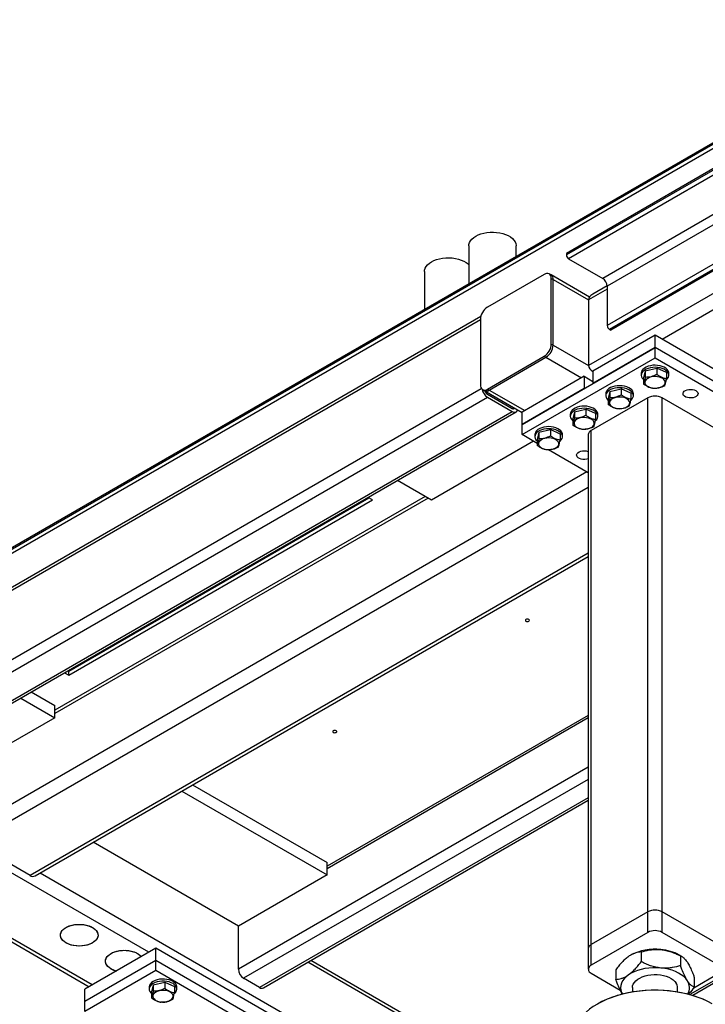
# Model space of a CAD drawing. Header units: millimetres. Extents: x 5 to 589, y 5 to 415.
# Tile 47 of 68: x 411 to 439, y 322 to 361. Entities that reach past the tile are written whole.
import ezdxf

# ---------------------------------------------------------------- set-up
doc = ezdxf.new("R2010")
doc.units = ezdxf.units.MM
doc.layers.add('TRAIT-FORT', color=4, linetype='Continuous', lineweight=25)

msp = doc.modelspace()

# ---------------------------------------------------------------- linework, layer by layer
at = {"layer": 'TRAIT-FORT', "color": 4, "linetype": 'Continuous', "lineweight": 25}
for p, q in [((397.587, 331.978), (504.006, 393.413)), ((397.587, 331.917), (504.006, 393.352)), ((397.587, 331.754), (504.006, 393.188)), ((464.939, 369.819), (433.119, 351.449)), ((464.939, 369.757), (433.119, 351.388)), ((465.027, 369.604), (433.207, 351.235)), ((466.388, 368.818), (434.568, 350.449)), ((466.565, 368.512), (434.745, 350.143)), ((466.565, 366.94), (434.745, 348.571)), ((463.701, 365.083), (434.834, 348.418)), ((463.701, 365.022), (434.887, 348.387)), ((463.878, 364.226), (434.003, 346.979)), ((449.842, 355.47), (436.937, 348.02)), ((429.23, 351.748), (429.23, 350.245)), ((431.118, 351.335), (431.118, 351.748)), ((433.119, 351.449), (433.119, 351.388)), ((433.207, 351.235), (434.568, 350.449)), ((427.462, 350.728), (427.462, 349.225)), ((432.235, 350.613), (429.972, 349.306)), ((432.506, 350.592), (432.435, 350.632)), ((434.039, 349.707), (432.506, 350.592)), ((432.518, 347.836), (432.518, 350.449)), ((432.518, 350.449), (432.588, 350.408)), ((432.588, 347.795), (432.588, 350.408)), ((432.588, 350.408), (434.003, 349.592)), ((434.745, 350.156), (434.168, 349.823)), ((434.745, 350.143), (434.745, 348.571)), ((434.745, 350.021), (434.003, 349.592)), ((434.003, 349.592), (434.003, 346.979)), ((404.127, 334.06), (429.689, 348.816)), ((429.703, 348.926), (404.19, 334.197)), ((429.689, 348.816), (429.689, 346.203)), ((436.654, 348.183), (434.179, 346.754)), ((434.834, 348.418), (434.887, 348.387)), ((436.654, 347.693), (436.654, 348.183)), ((441.958, 345.122), (436.654, 348.183)), ((432.518, 347.836), (432.588, 347.795)), ((432.588, 347.795), (434.003, 346.979)), ((431.351, 344.632), (436.654, 347.693)), ((436.654, 347.693), (434.179, 346.265)), ((441.958, 344.632), (436.654, 347.693)), ((436.654, 347.285), (436.654, 347.693)), ((429.972, 346.04), (432.235, 347.346)), ((430.043, 345.999), (432.306, 347.306)), ((431.351, 344.223), (436.654, 347.285)), ((432.235, 347.346), (432.306, 347.306)), ((432.306, 347.306), (433.72, 346.489)), ((436.654, 347.285), (441.958, 344.223)), ((434.168, 346.748), (434.179, 346.742)), ((434.179, 346.754), (434.179, 346.265)), ((436.104, 346.673), (436.104, 346.591)), ((436.267, 346.765), (436.2, 346.484)), ((436.267, 346.765), (436.722, 346.872)), ((436.267, 346.765), (436.267, 346.52)), ((436.722, 346.872), (436.722, 346.627)), ((437.109, 346.698), (436.722, 346.872)), ((437.109, 346.698), (437.109, 346.453)), ((437.204, 346.591), (437.204, 346.673)), ((433.826, 346.55), (431.351, 345.122)), ((433.826, 346.55), (433.826, 346.06)), ((433.826, 346.55), (434.179, 346.346)), ((436.2, 346.484), (436.2, 346.24)), ((404.127, 331.284), (429.727, 346.062)), ((429.772, 346.02), (429.843, 345.979)), ((429.843, 345.979), (431.351, 345.109)), ((429.972, 346.04), (430.043, 345.999)), ((429.972, 345.836), (430.962, 345.265)), ((430.043, 345.999), (431.457, 345.183)), ((433.826, 346.06), (431.351, 344.632)), ((434.69, 345.856), (434.69, 345.775)), ((434.853, 345.949), (434.785, 345.668)), ((434.853, 345.949), (435.308, 346.055)), ((434.853, 345.949), (434.853, 345.704)), ((435.308, 346.055), (435.308, 345.81)), ((435.695, 345.881), (435.308, 346.055)), ((435.695, 345.881), (435.695, 345.636)), ((435.79, 345.775), (435.79, 345.856)), ((405.577, 331.631), (429.972, 345.714)), ((429.972, 345.714), (430.962, 345.142)), ((436.372, 345.693), (434.109, 344.387)), ((434.785, 345.668), (434.785, 345.423)), ((436.372, 325.198), (436.372, 345.693)), ((436.937, 325.198), (436.937, 345.693)), ((439.2, 344.387), (436.937, 345.693)), ((406.567, 331.059), (430.962, 345.142)), ((406.655, 331.008), (431.112, 345.127)), ((430.962, 345.265), (431.022, 345.299)), ((431.351, 344.632), (431.351, 345.122)), ((433.276, 345.04), (433.276, 344.958)), ((433.439, 345.132), (433.371, 344.852)), ((433.439, 345.132), (433.893, 345.239)), ((433.439, 345.132), (433.439, 344.887)), ((433.893, 345.239), (433.893, 344.994)), ((434.281, 345.065), (433.893, 345.239)), ((434.281, 345.065), (434.281, 344.82)), ((434.376, 344.958), (434.376, 345.04)), ((433.371, 344.852), (433.371, 344.607)), ((431.351, 344.223), (431.351, 344.632)), ((432.024, 344.316), (431.957, 344.035)), ((432.024, 344.316), (432.479, 344.422)), ((432.024, 344.316), (432.024, 344.071)), ((432.479, 344.422), (432.479, 344.178)), ((432.866, 344.248), (432.479, 344.422)), ((434.109, 323.892), (434.109, 344.387)), ((431.81, 343.958), (427.745, 341.612)), ((431.957, 343.874), (431.351, 344.223)), ((431.862, 344.223), (431.862, 344.142)), ((431.957, 344.035), (431.957, 343.79)), ((432.866, 344.248), (432.866, 344.004)), ((432.962, 344.142), (432.962, 344.223)), ((433.992, 344.223), (433.992, 323.728)), ((433.992, 342.699), (432.4, 343.618)), ((433.932, 342.734), (410.138, 328.998)), ((427.745, 341.612), (426.383, 342.397)), ((433.992, 342.115), (410.668, 328.651)), ((427.486, 341.761), (412.719, 333.236)), ((427.603, 341.693), (412.719, 333.101)), ((413.274, 334.793), (425.24, 341.701)), ((413.274, 334.63), (425.381, 341.62)), ((425.381, 341.62), (425.209, 341.719)), ((433.992, 339.502), (411.729, 326.65)), ((411.929, 326.631), (433.992, 339.367)), ((413.274, 334.793), (413.274, 334.829)), ((413.101, 334.73), (413.274, 334.63)), ((413.242, 334.811), (413.274, 334.793)), ((413.274, 334.63), (413.274, 334.793)), ((411.357, 333.723), (412.719, 332.937)), ((411.782, 333.968), (412.719, 333.427)), ((412.719, 332.937), (412.719, 333.427)), ((412.719, 332.937), (409.456, 331.053)), ((433.992, 333.032), (423.573, 327.018)), ((433.992, 332.931), (423.573, 326.916)), ((454.798, 331.573), (438.045, 321.901)), ((454.886, 331.522), (438.161, 321.867)), ((433.992, 330.971), (420.037, 322.916)), ((418.21, 330.257), (423.573, 327.161)), ((433.992, 330.481), (420.249, 322.548)), ((417.786, 330.012), (423.573, 326.671)), ((433.992, 329.747), (420.886, 322.181)), ((421.036, 322.166), (433.992, 329.645)), ((420.037, 324.63), (414.251, 327.971)), ((411.729, 326.65), (410.209, 327.528)), ((416.466, 323.589), (410.004, 327.319)), ((423.573, 326.671), (423.573, 327.161)), ((435.346, 313.343), (412.129, 326.746)), ((423.573, 326.671), (420.037, 324.63)), ((414.204, 322.283), (408.028, 325.848)), ((408.028, 325.713), (414.087, 322.215)), ((436.372, 325.198), (434.109, 323.892)), ((436.372, 324.381), (436.372, 325.198)), ((439.2, 323.892), (436.937, 325.198)), ((436.937, 324.381), (436.937, 325.198)), ((420.037, 322.916), (420.037, 324.63)), ((436.372, 324.381), (434.109, 323.075)), ((439.2, 323.075), (436.937, 324.381)), ((434.109, 323.075), (434.109, 323.892)), ((416.749, 323.752), (413.921, 322.119)), ((416.749, 323.262), (416.749, 323.752)), ((424.527, 319.262), (416.749, 323.752)), ((433.992, 323.728), (433.992, 322.912)), ((435.682, 323.473), (435.677, 323.47)), ((436.103, 323.598), (436.103, 323.21)), ((437.724, 323.417), (437.627, 323.473)), ((416.749, 323.262), (413.921, 321.629)), ((424.527, 318.772), (416.749, 323.262)), ((416.749, 322.854), (416.749, 323.262)), ((431.705, 318.058), (422.812, 323.192)), ((431.71, 318.191), (422.93, 323.259)), ((437.668, 323.444), (437.668, 323.056)), ((416.749, 322.854), (413.921, 321.221)), ((424.527, 318.364), (416.749, 322.854)), ((434.109, 322.748), (435.268, 322.079)), ((435.089, 322.892), (435.089, 322.505)), ((438.198, 322.17), (439.2, 322.748)), ((416.645, 322.293), (416.577, 322.013)), ((416.645, 322.293), (417.1, 322.4)), ((416.645, 322.293), (416.645, 322.048)), ((417.1, 322.4), (417.1, 322.155)), ((417.1, 322.4), (417.487, 322.226)), ((420.886, 322.181), (420.249, 322.548)), ((438.219, 322.584), (438.219, 322.197)), ((413.921, 321.629), (413.921, 322.119)), ((416.482, 322.201), (416.482, 322.119)), ((416.577, 322.013), (416.577, 321.768)), ((417.487, 322.226), (417.487, 321.981)), ((417.582, 322.119), (417.582, 322.201)), ((435.754, 322.177), (435.754, 322.01)), ((437.554, 322.01), (437.554, 322.177)), ((413.921, 321.221), (413.921, 321.629)), ((434.391, 321.544), (434.356, 321.523))]:
    msp.add_line(p, q, dxfattribs=at)
at = {"layer": 'TRAIT-FORT', "color": 4, "linetype": 'Continuous', "lineweight": 25, "flags": 128}
for points in [[(429.23, 351.748), (429.235, 351.804), (429.257, 351.877), (429.296, 351.948), (429.351, 352.015), (429.422, 352.077), (429.506, 352.134), (429.603, 352.182), (429.711, 352.223), (429.828, 352.255), (429.95, 352.278), (430.077, 352.29), (430.206, 352.293), (430.334, 352.285), (430.46, 352.268), (430.58, 352.24), (430.692, 352.204), (430.795, 352.159), (430.886, 352.106), (430.964, 352.047), (431.027, 351.982), (431.074, 351.913), (431.105, 351.841), (431.118, 351.767), (431.118, 351.748)], [(427.462, 350.728), (427.467, 350.783), (427.489, 350.857), (427.528, 350.928), (427.583, 350.995), (427.654, 351.057), (427.739, 351.113), (427.836, 351.162), (427.944, 351.203), (428.06, 351.235), (428.183, 351.257), (428.31, 351.27), (428.439, 351.272), (428.567, 351.265), (428.692, 351.247), (428.812, 351.22), (428.924, 351.183), (429.027, 351.138), (429.118, 351.086), (429.196, 351.027), (429.23, 350.995)], [(437.204, 346.673), (437.2, 346.712), (437.179, 346.767), (437.142, 346.82), (437.088, 346.868), (437.021, 346.909), (436.942, 346.943), (436.854, 346.969), (436.759, 346.984), (436.661, 346.99), (436.562, 346.986), (436.467, 346.971), (436.378, 346.947), (436.297, 346.914), (436.228, 346.874), (436.173, 346.826), (436.133, 346.774), (436.11, 346.719), (436.104, 346.673)], [(437.102, 346.406), (437.11, 346.413), (437.158, 346.463), (437.189, 346.517), (437.203, 346.573), (437.2, 346.63), (437.179, 346.686), (437.142, 346.738), (437.088, 346.786), (437.021, 346.828), (436.942, 346.862), (436.854, 346.887), (436.759, 346.903), (436.661, 346.909), (436.562, 346.904), (436.467, 346.89), (436.378, 346.865), (436.297, 346.833), (436.228, 346.792), (436.173, 346.745), (436.133, 346.693), (436.11, 346.637), (436.105, 346.58), (436.117, 346.524), (436.146, 346.47), (436.146, 346.47)], [(436.146, 346.47), (436.192, 346.419), (436.2, 346.412)], [(436.406, 346.121), (436.478, 346.096), (436.557, 346.079), (436.641, 346.072), (436.725, 346.076), (436.806, 346.089), (436.881, 346.112), (436.945, 346.144), (436.997, 346.182), (437.034, 346.226), (437.054, 346.273), (437.057, 346.322), (437.042, 346.37), (437.011, 346.415), (436.963, 346.455), (436.902, 346.489), (436.831, 346.515), (436.751, 346.531), (436.668, 346.538), (436.584, 346.535), (436.502, 346.521), (436.428, 346.498), (436.363, 346.467), (436.312, 346.428), (436.275, 346.385), (436.254, 346.337), (436.252, 346.289), (436.266, 346.241), (436.298, 346.195), (436.345, 346.155), (436.406, 346.121)], [(435.79, 345.856), (435.786, 345.895), (435.765, 345.951), (435.727, 346.003), (435.674, 346.051), (435.607, 346.093), (435.528, 346.127), (435.439, 346.152), (435.345, 346.168), (435.247, 346.174), (435.148, 346.169), (435.053, 346.155), (434.964, 346.131), (434.883, 346.098), (434.814, 346.057), (434.759, 346.01), (434.719, 345.958), (434.696, 345.903), (434.69, 345.856)], [(435.688, 345.59), (435.696, 345.597), (435.743, 345.646), (435.775, 345.7), (435.789, 345.757), (435.786, 345.814), (435.765, 345.869), (435.727, 345.922), (435.674, 345.97), (435.607, 346.011), (435.528, 346.045), (435.439, 346.071), (435.345, 346.086), (435.247, 346.092), (435.148, 346.088), (435.053, 346.073), (434.964, 346.049), (434.883, 346.016), (434.814, 345.975), (434.759, 345.928), (434.719, 345.876), (434.696, 345.821), (434.69, 345.764), (434.703, 345.708), (434.732, 345.653), (434.732, 345.653)], [(438.281, 345.979), (438.327, 345.944), (438.357, 345.905), (438.368, 345.862), (438.361, 345.818), (438.336, 345.778), (438.294, 345.742), (438.237, 345.713), (438.17, 345.693), (438.097, 345.684), (438.022, 345.685), (437.949, 345.697), (437.885, 345.719), (437.832, 345.75), (437.793, 345.787), (437.772, 345.829), (437.77, 345.873), (437.786, 345.915), (437.82, 345.954), (437.87, 345.986), (437.932, 346.011), (438.003, 346.025), (438.078, 346.029), (438.152, 346.023), (438.221, 346.005), (438.281, 345.979)], [(434.732, 345.653), (434.778, 345.603), (434.785, 345.596)], [(434.992, 345.305), (435.064, 345.279), (435.143, 345.263), (435.227, 345.256), (435.311, 345.259), (435.392, 345.273), (435.466, 345.296), (435.531, 345.327), (435.583, 345.366), (435.62, 345.409), (435.64, 345.457), (435.643, 345.505), (435.628, 345.553), (435.596, 345.599), (435.549, 345.639), (435.488, 345.673), (435.417, 345.698), (435.337, 345.715), (435.254, 345.722), (435.169, 345.718), (435.088, 345.705), (435.014, 345.682), (434.949, 345.65), (434.897, 345.612), (434.861, 345.568), (434.84, 345.521), (434.837, 345.472), (434.852, 345.424), (434.884, 345.379), (434.931, 345.339), (434.992, 345.305)], [(430.962, 345.142), (431.004, 345.123), (431.043, 345.114), (431.08, 345.115), (431.112, 345.127), (431.139, 345.149), (431.158, 345.18), (431.169, 345.214)], [(434.376, 345.04), (434.372, 345.079), (434.351, 345.134), (434.313, 345.187), (434.26, 345.235), (434.193, 345.277), (434.113, 345.311), (434.025, 345.336), (433.93, 345.352), (433.832, 345.357), (433.734, 345.353), (433.639, 345.338), (433.549, 345.314), (433.469, 345.281), (433.4, 345.241), (433.345, 345.194), (433.305, 345.141), (433.282, 345.086), (433.276, 345.04)], [(434.273, 344.774), (434.281, 344.78), (434.329, 344.83), (434.361, 344.884), (434.375, 344.94), (434.372, 344.997), (434.351, 345.053), (434.313, 345.105), (434.26, 345.153), (434.193, 345.195), (434.113, 345.229), (434.025, 345.254), (433.93, 345.27), (433.832, 345.276), (433.734, 345.271), (433.639, 345.257), (433.549, 345.233), (433.469, 345.2), (433.4, 345.159), (433.345, 345.112), (433.305, 345.06), (433.282, 345.004), (433.276, 344.948), (433.288, 344.891), (433.318, 344.837), (433.318, 344.837)], [(433.318, 344.837), (433.363, 344.786), (433.371, 344.78)], [(433.578, 344.489), (433.65, 344.463), (433.729, 344.446), (433.812, 344.439), (433.897, 344.443), (433.978, 344.456), (434.052, 344.479), (434.117, 344.511), (434.169, 344.549), (434.206, 344.593), (434.226, 344.64), (434.229, 344.689), (434.214, 344.737), (434.182, 344.782), (434.135, 344.823), (434.074, 344.856), (434.002, 344.882), (433.923, 344.899), (433.839, 344.905), (433.755, 344.902), (433.674, 344.888), (433.6, 344.865), (433.535, 344.834), (433.483, 344.796), (433.446, 344.752), (433.426, 344.704), (433.423, 344.656), (433.438, 344.608), (433.47, 344.563), (433.517, 344.522), (433.578, 344.489)], [(432.962, 344.223), (432.958, 344.262), (432.937, 344.318), (432.899, 344.371), (432.846, 344.419), (432.778, 344.46), (432.699, 344.494), (432.611, 344.519), (432.516, 344.535), (432.418, 344.541), (432.32, 344.537), (432.224, 344.522), (432.135, 344.498), (432.055, 344.465), (431.986, 344.424), (431.93, 344.377), (431.891, 344.325), (431.868, 344.27), (431.862, 344.223)], [(432.859, 343.957), (432.867, 343.964), (432.915, 344.014), (432.946, 344.068), (432.961, 344.124), (432.958, 344.181), (432.937, 344.236), (432.899, 344.289), (432.846, 344.337), (432.778, 344.378), (432.699, 344.412), (432.611, 344.438), (432.516, 344.454), (432.418, 344.459), (432.32, 344.455), (432.224, 344.44), (432.135, 344.416), (432.055, 344.383), (431.986, 344.343), (431.93, 344.295), (431.891, 344.243), (431.868, 344.188), (431.862, 344.131), (431.874, 344.075), (431.903, 344.02), (431.903, 344.02)], [(431.903, 344.02), (431.949, 343.97), (431.957, 343.963)], [(432.164, 343.672), (432.235, 343.646), (432.315, 343.63), (432.398, 343.623), (432.482, 343.627), (432.564, 343.64), (432.638, 343.663), (432.703, 343.694), (432.754, 343.733), (432.791, 343.777), (432.812, 343.824), (432.814, 343.873), (432.8, 343.921), (432.768, 343.966), (432.721, 344.006), (432.66, 344.04), (432.588, 344.066), (432.509, 344.082), (432.425, 344.089), (432.341, 344.085), (432.26, 344.072), (432.185, 344.049), (432.121, 344.018), (432.069, 343.979), (432.032, 343.935), (432.012, 343.888), (432.009, 343.839), (432.024, 343.791), (432.056, 343.746), (432.103, 343.706), (432.164, 343.672)], [(433.992, 343.263), (433.928, 343.244), (433.854, 343.235), (433.779, 343.236), (433.707, 343.248), (433.642, 343.27), (433.589, 343.301), (433.551, 343.338), (433.53, 343.38), (433.527, 343.423), (433.544, 343.466), (433.578, 343.504), (433.628, 343.537), (433.69, 343.561), (433.76, 343.576), (433.835, 343.58), (433.91, 343.573), (433.979, 343.556), (433.992, 343.551)], [(431.506, 336.855), (431.489, 336.84), (431.482, 336.822), (431.489, 336.804), (431.506, 336.788), (431.533, 336.778), (431.565, 336.774), (431.596, 336.778), (431.623, 336.788), (431.641, 336.804), (431.647, 336.822), (431.641, 336.84), (431.623, 336.855), (431.596, 336.866), (431.565, 336.869), (431.533, 336.866), (431.506, 336.855)], [(423.824, 332.42), (423.806, 332.405), (423.8, 332.387), (423.806, 332.369), (423.824, 332.353), (423.851, 332.343), (423.882, 332.339), (423.914, 332.343), (423.941, 332.353), (423.959, 332.369), (423.965, 332.387), (423.959, 332.405), (423.941, 332.42), (423.914, 332.431), (423.882, 332.434), (423.851, 332.431), (423.824, 332.42)], [(413.162, 323.962), (413.088, 324.012), (413.027, 324.069), (412.982, 324.13), (412.954, 324.194), (412.943, 324.26), (412.95, 324.326), (412.974, 324.391), (413.014, 324.453), (413.071, 324.51), (413.143, 324.562), (413.227, 324.607), (413.322, 324.644), (413.426, 324.673), (413.536, 324.691), (413.65, 324.7), (413.765, 324.699), (413.878, 324.688), (413.986, 324.667), (414.088, 324.636), (414.181, 324.597), (414.262, 324.55), (414.33, 324.496), (414.383, 324.438), (414.42, 324.375), (414.439, 324.31), (414.442, 324.243), (414.426, 324.178), (414.394, 324.114), (414.345, 324.054), (414.28, 323.999), (414.202, 323.95), (414.112, 323.909), (414.013, 323.876), (413.905, 323.853), (413.793, 323.839), (413.678, 323.835), (413.564, 323.842), (413.453, 323.858), (413.347, 323.884), (413.25, 323.919), (413.162, 323.962)], [(414.223, 323.962), (414.136, 323.919), (414.038, 323.884), (413.933, 323.858), (413.821, 323.842), (413.707, 323.835), (413.593, 323.839), (413.48, 323.853), (413.373, 323.876), (413.273, 323.909), (413.183, 323.95), (413.105, 323.999), (413.041, 324.054), (412.992, 324.114), (412.959, 324.178), (412.944, 324.243), (412.946, 324.31), (412.966, 324.375), (413.003, 324.438), (413.056, 324.496), (413.123, 324.55), (413.205, 324.597), (413.297, 324.636), (413.399, 324.667), (413.508, 324.688), (413.621, 324.699), (413.736, 324.7), (413.85, 324.691), (413.96, 324.673), (414.064, 324.644), (414.159, 324.607), (414.243, 324.562), (414.314, 324.51), (414.371, 324.453), (414.412, 324.391), (414.436, 324.326), (414.443, 324.26), (414.432, 324.194), (414.403, 324.13), (414.358, 324.069), (414.298, 324.012), (414.223, 323.962)], [(414.959, 322.925), (414.884, 322.975), (414.823, 323.032), (414.778, 323.093), (414.75, 323.157), (414.739, 323.223), (414.746, 323.289), (414.77, 323.354), (414.811, 323.416), (414.867, 323.474), (414.939, 323.525), (415.023, 323.571), (415.118, 323.608), (415.222, 323.636), (415.332, 323.655), (415.446, 323.664), (415.561, 323.662), (415.674, 323.651), (415.783, 323.63), (415.884, 323.599), (415.977, 323.56), (416.058, 323.513), (416.126, 323.46), (416.167, 323.416)], [(415.169, 322.84), (415.069, 322.872), (414.979, 322.914), (414.901, 322.962), (414.837, 323.017), (414.788, 323.077), (414.755, 323.141), (414.74, 323.206), (414.742, 323.273), (414.762, 323.338), (414.799, 323.401), (414.852, 323.46), (414.92, 323.513), (415.001, 323.56), (415.093, 323.599), (415.195, 323.63), (415.304, 323.651), (415.417, 323.662), (415.532, 323.664), (415.646, 323.655), (415.756, 323.636), (415.86, 323.608), (415.955, 323.571), (416.039, 323.525), (416.11, 323.474), (416.167, 323.416)], [(435.596, 322.684), (435.501, 322.609), (435.422, 322.529), (435.36, 322.444), (435.315, 322.356), (435.288, 322.265), (435.279, 322.172), (435.29, 322.08), (435.318, 321.989), (435.351, 321.925)], [(436.885, 322.959), (436.726, 322.97), (436.567, 322.969), (436.408, 322.958), (436.253, 322.936), (436.103, 322.904), (435.96, 322.862), (435.827, 322.811), (435.705, 322.751), (435.596, 322.684)], [(435.754, 322.177), (435.762, 322.246), (435.788, 322.317), (435.83, 322.385), (435.888, 322.45), (435.962, 322.509), (436.048, 322.561), (436.147, 322.606), (436.255, 322.643), (436.371, 322.67), (436.493, 322.688), (436.618, 322.696), (436.743, 322.694), (436.867, 322.682), (436.987, 322.66), (437.1, 322.628), (437.204, 322.588), (437.298, 322.54), (437.379, 322.485), (437.447, 322.423), (437.498, 322.357)], [(437.944, 322.453), (437.88, 322.537), (437.799, 322.617), (437.703, 322.691), (437.592, 322.757), (437.469, 322.816), (437.335, 322.867), (437.192, 322.907), (437.041, 322.939), (436.885, 322.959)], [(417.54, 322.322), (417.495, 322.373), (417.434, 322.418), (417.361, 322.456), (417.277, 322.485), (417.185, 322.506), (417.088, 322.517), (416.989, 322.517), (416.892, 322.508), (416.799, 322.488), (416.714, 322.46), (416.639, 322.423), (416.577, 322.379), (416.529, 322.329), (416.497, 322.275), (416.483, 322.219), (416.482, 322.201)], [(417.54, 322.241), (417.495, 322.291), (417.434, 322.336), (417.361, 322.374), (417.277, 322.404), (417.185, 322.424), (417.088, 322.435), (416.989, 322.436), (416.892, 322.426), (416.799, 322.407), (416.714, 322.378), (416.639, 322.341), (416.577, 322.297), (416.529, 322.247), (416.497, 322.193), (416.483, 322.137), (416.486, 322.08), (416.507, 322.025), (416.545, 321.972), (416.577, 321.941)], [(417.28, 322.017), (417.209, 322.043), (417.129, 322.06), (417.046, 322.066), (416.961, 322.063), (416.88, 322.049), (416.806, 322.026), (416.741, 321.995), (416.689, 321.957), (416.653, 321.913), (416.632, 321.865), (416.629, 321.817), (416.644, 321.769), (416.676, 321.724), (416.723, 321.683), (416.784, 321.65), (416.856, 321.624), (416.935, 321.607), (417.019, 321.6), (417.103, 321.604), (417.184, 321.617), (417.258, 321.64), (417.323, 321.672), (417.375, 321.71), (417.412, 321.754), (417.432, 321.801), (417.435, 321.85), (417.42, 321.898), (417.388, 321.943), (417.341, 321.984), (417.28, 322.017)], [(438.731, 321.64), (438.54, 321.725), (438.34, 321.801), (438.13, 321.868), (437.912, 321.927), (437.687, 321.976), (437.457, 322.015), (437.222, 322.044), (436.984, 322.063), (436.744, 322.072), (436.504, 322.071), (436.265, 322.059), (436.028, 322.038), (435.794, 322.006), (435.565, 321.964), (435.342, 321.913), (435.126, 321.852), (434.918, 321.783), (434.72, 321.704), (434.532, 321.618), (434.356, 321.523)], [(434.392, 321.544), (434.567, 321.638), (434.754, 321.724), (434.952, 321.802), (435.159, 321.871), (435.375, 321.931), (435.597, 321.981), (435.826, 322.022), (436.059, 322.053), (436.296, 322.073), (436.535, 322.084), (436.774, 322.084), (437.013, 322.073), (437.249, 322.053), (437.483, 322.022), (437.711, 321.981), (437.934, 321.931), (438.15, 321.871), (438.357, 321.802), (438.555, 321.724), (438.742, 321.638), (438.917, 321.544), (438.917, 321.544)], [(434.356, 321.523), (434.193, 321.422), (434.043, 321.314), (433.907, 321.199), (433.786, 321.079), (433.681, 320.955), (433.592, 320.826), (433.52, 320.693), (433.465, 320.559), (433.428, 320.422), (433.408, 320.283), (433.404, 320.197)]]:
    msp.add_lwpolyline(points, dxfattribs=at)
at = {"layer": 'TRAIT-FORT', "color": 4, "linetype": 'Continuous', "lineweight": 25}
for centre, radius, start, end in [((433.311, 351.397), 0.192, 182.6055, 237.3945), ((432.345, 350.477), 0.175, 350.786, 129.2033), ((432.398, 350.433), 0.192, 352.7442, 55.9436), ((434.361, 350.126), 0.384, 2.6055, 57.3945), ((430.303, 348.788), 0.615, 122.6055, 177.3945), ((434.937, 348.58), 0.192, 182.6055, 237.3945), ((431.904, 347.864), 0.615, 302.6055, 357.3945), ((431.974, 347.823), 0.615, 302.6055, 357.3945), ((429.862, 346.175), 0.175, 170.786, 309.2033), ((430.223, 346.105), 0.465, 189.9243, 237.3586), ((429.926, 346.163), 0.201, 245.6929, 305.6176), ((430.097, 346.031), 0.232, 197.8652, 237.3074), ((436.654, 345.147), 0.615, 62.6097, 117.3903), ((431.004, 345.315), 0.0649, 230.3524, 326.1028), ((434.192, 344.203), 0.201, 114.3747, 174.3052), ((411.846, 326.814), 0.201, 234.3824, 294.3071), ((436.654, 324.652), 0.615, 62.6097, 117.3903), ((436.654, 323.835), 0.615, 62.6097, 117.3903), ((434.192, 323.708), 0.201, 114.3747, 174.3052), ((436.639, 321.651), 2.058, 83.1201, 117.7177), ((436.742, 321.863), 1.837, 61.2246, 85.5353), ((434.171, 322.912), 0.175, 110.7834, 249.2166), ((415.403, 323.718), 0.909, 240.726, 255.0557), ((420.498, 322.936), 0.461, 182.6055, 237.3945), ((417.379, 322.199), 0.204, 0.6125, 37.3752), ((437.224, 322.173), 0.33, 0.6089, 33.8924), ((437.537, 322.177), 0.491, 329.0552, 34.0585), ((417.361, 322.118), 0.217, 304.408, 34.4754), ((420.974, 322.303), 0.151, 234.3824, 294.3071)]:
    msp.add_arc(centre, radius, start, end, dxfattribs=at)
for centre, start_param, end_param in [((434.568, 349.592), 2.356113, 3.141593), ((434.568, 349.592), 2.356113, 3.141593), ((434.568, 346.979), 3.141593, 3.954348), ((434.568, 346.979), 3.141593, 3.954348)]:
    msp.add_ellipse(centre, major_axis=(0.566, 0), ratio=0.577382, start_param=start_param, end_param=end_param, dxfattribs=at)
for points, knots in [([(436.267, 346.52), (436.307, 346.521), (436.386, 346.521), (436.505, 346.542), (436.618, 346.578), (436.687, 346.611), (436.722, 346.627)], [0, 0, 0, 0, 0.264605, 0.534948, 0.765343, 1, 1, 1, 1]), ([(437.109, 346.453), (437.085, 346.457), (437.036, 346.466), (436.953, 346.491), (436.86, 346.533), (436.781, 346.584), (436.735, 346.617), (436.722, 346.627)], [0, 0, 0, 0, 0.192004, 0.385862, 0.637826, 0.896599, 1, 1, 1, 1]), ([(436.267, 346.52), (436.261, 346.487), (436.249, 346.42), (436.232, 346.34), (436.215, 346.28), (436.205, 346.253), (436.2, 346.24)], [0, 0, 0, 0, 0.264605, 0.534948, 0.765343, 1, 1, 1, 1]), ([(436.587, 346.066), (436.538, 346.075), (436.456, 346.092), (436.338, 346.147), (436.258, 346.197), (436.213, 346.23), (436.2, 346.24)], [0, 0, 0, 0, 0.385549, 0.637642, 0.896546, 1, 1, 1, 1]), ([(437.042, 346.172), (437.047, 346.188), (437.059, 346.219), (437.077, 346.285), (437.094, 346.365), (437.104, 346.423), (437.109, 346.453)], [0, 0, 0, 0, 0.264605, 0.534948, 0.765343, 1, 1, 1, 1]), ([(437.042, 346.172), (437.002, 346.154), (436.922, 346.117), (436.804, 346.083), (436.691, 346.066), (436.622, 346.066), (436.587, 346.066)], [0, 0, 0, 0, 0.264605, 0.534948, 0.765343, 1, 1, 1, 1]), ([(434.853, 345.704), (434.847, 345.671), (434.835, 345.603), (434.818, 345.524), (434.801, 345.464), (434.791, 345.437), (434.785, 345.423)], [0, 0, 0, 0, 0.264605, 0.534948, 0.765343, 1, 1, 1, 1]), ([(434.853, 345.704), (434.892, 345.704), (434.972, 345.705), (435.09, 345.726), (435.203, 345.762), (435.273, 345.794), (435.308, 345.81)], [0, 0, 0, 0, 0.264605, 0.534948, 0.765343, 1, 1, 1, 1]), ([(435.695, 345.636), (435.671, 345.641), (435.622, 345.649), (435.539, 345.675), (435.446, 345.717), (435.366, 345.767), (435.321, 345.801), (435.308, 345.81)], [0, 0, 0, 0, 0.192004, 0.385862, 0.637826, 0.896599, 1, 1, 1, 1]), ([(435.627, 345.356), (435.633, 345.371), (435.645, 345.402), (435.663, 345.469), (435.679, 345.548), (435.69, 345.607), (435.695, 345.636)], [0, 0, 0, 0, 0.264605, 0.534948, 0.765343, 1, 1, 1, 1]), ([(435.173, 345.249), (435.123, 345.259), (435.042, 345.275), (434.924, 345.33), (434.844, 345.38), (434.798, 345.414), (434.785, 345.423)], [0, 0, 0, 0, 0.385549, 0.637642, 0.896546, 1, 1, 1, 1]), ([(435.627, 345.356), (435.588, 345.338), (435.508, 345.301), (435.39, 345.266), (435.277, 345.25), (435.208, 345.249), (435.173, 345.249)], [0, 0, 0, 0, 0.264605, 0.534948, 0.765343, 1, 1, 1, 1]), ([(433.439, 344.887), (433.433, 344.854), (433.421, 344.787), (433.403, 344.707), (433.387, 344.647), (433.376, 344.62), (433.371, 344.607)], [0, 0, 0, 0, 0.264605, 0.534948, 0.765343, 1, 1, 1, 1]), ([(433.439, 344.887), (433.478, 344.888), (433.558, 344.888), (433.676, 344.909), (433.789, 344.946), (433.858, 344.978), (433.893, 344.994)], [0, 0, 0, 0, 0.264605, 0.534948, 0.765343, 1, 1, 1, 1]), ([(434.281, 344.82), (434.256, 344.824), (434.207, 344.833), (434.124, 344.858), (434.032, 344.901), (433.952, 344.951), (433.906, 344.984), (433.893, 344.994)], [0, 0, 0, 0, 0.192004, 0.385862, 0.637826, 0.896599, 1, 1, 1, 1]), ([(434.213, 344.539), (434.219, 344.555), (434.231, 344.586), (434.248, 344.652), (434.265, 344.732), (434.275, 344.79), (434.281, 344.82)], [0, 0, 0, 0, 0.264605, 0.534948, 0.765343, 1, 1, 1, 1]), ([(433.758, 344.433), (433.709, 344.443), (433.628, 344.459), (433.509, 344.514), (433.43, 344.564), (433.384, 344.597), (433.371, 344.607)], [0, 0, 0, 0, 0.385549, 0.637642, 0.896546, 1, 1, 1, 1]), ([(434.213, 344.539), (434.174, 344.521), (434.094, 344.484), (433.976, 344.45), (433.863, 344.433), (433.793, 344.433), (433.758, 344.433)], [0, 0, 0, 0, 0.264605, 0.534948, 0.765343, 1, 1, 1, 1]), ([(432.024, 344.071), (432.019, 344.038), (432.007, 343.97), (431.989, 343.891), (431.972, 343.831), (431.962, 343.804), (431.957, 343.79)], [0, 0, 0, 0, 0.264605, 0.534948, 0.765343, 1, 1, 1, 1]), ([(432.024, 344.071), (432.064, 344.071), (432.144, 344.072), (432.262, 344.093), (432.375, 344.129), (432.444, 344.161), (432.479, 344.178)], [0, 0, 0, 0, 0.264605, 0.534948, 0.765343, 1, 1, 1, 1]), ([(432.866, 344.004), (432.842, 344.008), (432.793, 344.016), (432.71, 344.042), (432.618, 344.084), (432.538, 344.134), (432.492, 344.168), (432.479, 344.178)], [0, 0, 0, 0, 0.192004, 0.385862, 0.637826, 0.896599, 1, 1, 1, 1]), ([(432.799, 343.723), (432.805, 343.738), (432.817, 343.77), (432.834, 343.836), (432.851, 343.915), (432.861, 343.974), (432.866, 344.004)], [0, 0, 0, 0, 0.264605, 0.534948, 0.765343, 1, 1, 1, 1]), ([(432.344, 343.616), (432.295, 343.626), (432.213, 343.642), (432.095, 343.697), (432.016, 343.747), (431.97, 343.781), (431.957, 343.79)], [0, 0, 0, 0, 0.385549, 0.637642, 0.896546, 1, 1, 1, 1]), ([(432.799, 343.723), (432.759, 343.705), (432.68, 343.668), (432.561, 343.634), (432.448, 343.617), (432.379, 343.617), (432.344, 343.616)], [0, 0, 0, 0, 0.264605, 0.534948, 0.765343, 1, 1, 1, 1]), ([(436.103, 323.598), (436.069, 323.595), (436, 323.589), (435.891, 323.565), (435.778, 323.524), (435.678, 323.473), (435.617, 323.433), (435.596, 323.419)], [0, 0, 0, 0, 0.215518, 0.432228, 0.654461, 0.879693, 1, 1, 1, 1]), ([(436.103, 323.598), (436.21, 323.628), (436.372, 323.674), (436.605, 323.701), (436.758, 323.704), (436.853, 323.697), (436.885, 323.694)], [0, 0, 0, 0, 0.4320457, 0.6543496, 0.8796539, 1, 1, 1, 1]), ([(436.885, 323.694), (436.953, 323.685), (437.091, 323.667), (437.291, 323.608), (437.485, 323.534), (437.607, 323.474), (437.668, 323.444)], [0, 0, 0, 0, 0.249578, 0.504364, 0.751047, 1, 1, 1, 1]), ([(435.596, 323.419), (435.552, 323.385), (435.463, 323.318), (435.333, 323.189), (435.208, 323.047), (435.129, 322.944), (435.089, 322.892)], [0, 0, 0, 0, 0.249578, 0.504364, 0.751047, 1, 1, 1, 1]), ([(435.596, 322.684), (435.64, 322.717), (435.729, 322.784), (435.859, 322.913), (435.984, 323.055), (436.063, 323.158), (436.103, 323.21)], [0, 0, 0, 0, 0.249578, 0.504364, 0.751047, 1, 1, 1, 1]), ([(436.885, 322.959), (436.817, 322.969), (436.68, 322.987), (436.48, 323.045), (436.286, 323.12), (436.164, 323.18), (436.103, 323.21)], [0, 0, 0, 0, 0.249578, 0.504364, 0.751047, 1, 1, 1, 1]), ([(437.668, 323.056), (437.561, 323.026), (437.398, 322.98), (437.166, 322.953), (437.012, 322.949), (436.918, 322.957), (436.885, 322.959)], [0, 0, 0, 0, 0.432046, 0.65435, 0.879654, 1, 1, 1, 1]), ([(437.668, 323.444), (437.687, 323.435), (437.737, 323.414), (437.823, 323.348), (437.897, 323.258), (437.938, 323.196), (437.944, 323.187)], [0, 0, 0, 0, 0.217408, 0.574855, 0.943175, 1, 1, 1, 1]), ([(437.944, 322.453), (437.938, 322.461), (437.899, 322.524), (437.824, 322.667), (437.738, 322.869), (437.687, 323.006), (437.668, 323.056)], [0, 0, 0, 0, 0.056824, 0.413183, 0.782596, 1, 1, 1, 1]), ([(437.944, 323.187), (437.959, 323.163), (437.988, 323.115), (438.033, 323.031), (438.077, 322.938), (438.124, 322.832), (438.171, 322.714), (438.203, 322.627), (438.219, 322.584)], [0, 0, 0, 0, 0.154123, 0.309535, 0.468521, 0.628503, 0.813842, 1, 1, 1, 1]), ([(435.089, 322.505), (435.124, 322.507), (435.192, 322.513), (435.301, 322.537), (435.414, 322.578), (435.514, 322.629), (435.575, 322.669), (435.596, 322.684)], [0, 0, 0, 0, 0.215518, 0.432228, 0.654461, 0.879693, 1, 1, 1, 1]), ([(435.353, 321.92), (435.352, 321.922), (435.316, 321.979), (435.245, 322.116), (435.159, 322.318), (435.108, 322.454), (435.089, 322.505)], [0, 0, 0, 0, 0.016938, 0.388368, 0.773402, 1, 1, 1, 1]), ([(438.219, 322.197), (438.203, 322.203), (438.171, 322.217), (438.124, 322.247), (438.079, 322.285), (438.035, 322.329), (437.99, 322.384), (437.959, 322.43), (437.944, 322.453)], [0, 0, 0, 0, 0.1853912, 0.3714976, 0.5260816, 0.6814962, 0.8400718, 1, 1, 1, 1]), ([(416.645, 322.048), (416.639, 322.015), (416.627, 321.948), (416.61, 321.868), (416.593, 321.808), (416.583, 321.781), (416.577, 321.768)], [0, 0, 0, 0, 0.264605, 0.534948, 0.765343, 1, 1, 1, 1]), ([(416.645, 322.048), (416.684, 322.049), (416.764, 322.049), (416.882, 322.07), (416.995, 322.107), (417.065, 322.139), (417.1, 322.155)], [0, 0, 0, 0, 0.2646049, 0.5349477, 0.7653431, 1, 1, 1, 1]), ([(417.1, 322.155), (417.149, 322.12), (417.23, 322.063), (417.349, 322.012), (417.428, 321.991), (417.474, 321.983), (417.487, 321.981)], [0, 0, 0, 0, 0.385549, 0.637642, 0.896546, 1, 1, 1, 1]), ([(417.419, 321.7), (417.425, 321.716), (417.437, 321.747), (417.455, 321.813), (417.471, 321.893), (417.482, 321.951), (417.487, 321.981)], [0, 0, 0, 0, 0.264605, 0.534948, 0.765343, 1, 1, 1, 1]), ([(438.219, 322.197), (438.151, 322.106), (438.074, 322.005), (437.993, 321.922), (437.985, 321.914)], [0, 0, 0, 0, 0.905241, 1, 1, 1, 1]), ([(416.577, 321.768), (416.602, 321.75), (416.651, 321.715), (416.734, 321.666), (416.826, 321.625), (416.906, 321.603), (416.952, 321.596), (416.965, 321.594)], [0, 0, 0, 0, 0.192004, 0.385862, 0.637826, 0.896599, 1, 1, 1, 1]), ([(417.419, 321.7), (417.38, 321.682), (417.3, 321.645), (417.182, 321.611), (417.069, 321.594), (417, 321.594), (416.965, 321.594)], [0, 0, 0, 0, 0.264605, 0.534948, 0.765343, 1, 1, 1, 1])]:
    msp.add_open_spline(points, degree=3, knots=knots, dxfattribs=at)

doc.saveas('drawing.dxf')
